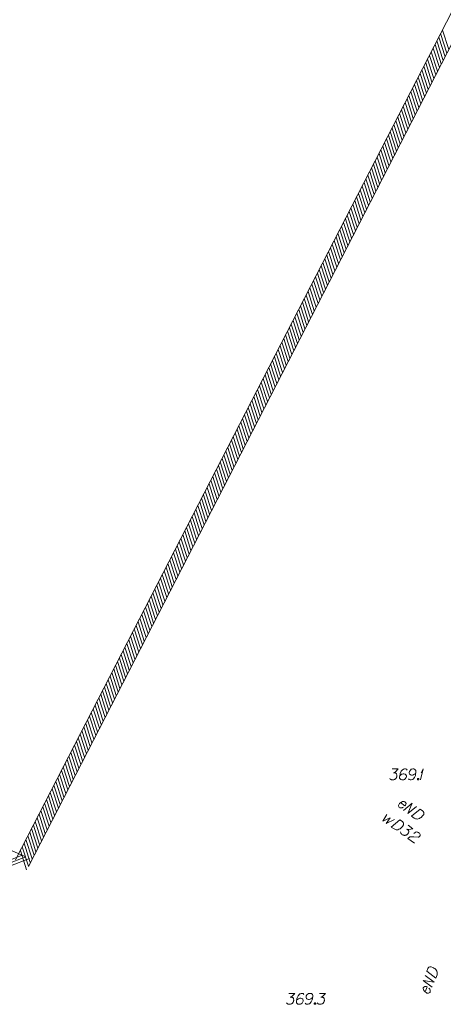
# Model space of a CAD drawing. Header units: metres. Extents: x 5555129 to 5556676, y 5635595 to 5636517.
# Tile 204 of 256: x 5556379 to 5556408, y 5636011 to 5636079. Entities that reach past the tile are written whole.
import ezdxf

# ---------------------------------------------------------------- set-up
doc = ezdxf.new("R2010")
doc.units = ezdxf.units.M
doc.header["$MEASUREMENT"] = 0
for name, color, linetype, lineweight in [('#digitalizacja', 7, 'Continuous', 18), ('#skartowane', 7, 'Continuous', 18), ('#zakres', 7, 'Continuous', 18)]:
    doc.layers.add(name, color=color, linetype=linetype, lineweight=lineweight)

# ---------------------------------------------------------------- blocks, each defined once
blk = doc.blocks.new('*U1891')
at = {"layer": '#skartowane', "color": 7, "linetype": 'ByBlock', "lineweight": 18}
for q in [(5555292.002, 5636268.501), (5555292.055, 5636268.997)]:
    blk.add_line((5555292.203, 5636269.251), q, dxfattribs=at)

msp = doc.modelspace()

# ---------------------------------------------------------------- linework, layer by layer
at = {"layer": '#digitalizacja', "color": 1, "linetype": 'Continuous', "lineweight": 18, "flags": 128}
for points in [[(5556405.21283, 5636025.25172), (5556405.51918, 5636025.03041), (5556405.55851, 5636025.07485), (5556405.58003, 5636025.12481), (5556405.59203, 5636025.18176), (5556405.56568, 5636025.2663), (5556405.5213, 5636025.3057), (5556405.47609, 5636025.32379), (5556405.40273, 5636025.33308), (5556405.34495, 5636025.32377), (5556405.27822, 5636025.2919), (5556405.23141, 5636025.26743), (5556405.15345, 5636025.19985), (5556405.11544, 5636025.14723), (5556405.08911, 5636025.10063), (5556405.07577, 5636025.05199), (5556405.09521, 5636024.95788), (5556405.13002, 5636024.92539), (5556405.1718, 5636024.90255), (5556405.17662, 5636024.89906), (5556405.25956, 5636024.88286), (5556405.31728, 5636024.8921), (5556405.34892, 5636024.90572), (5556405.35718, 5636024.90699), (5556405.41222, 5636024.93284)], [(5556405.42198, 5636024.71448), (5556406.02391, 5636025.20488), (5556405.71876, 5636024.50009), (5556406.32069, 5636024.99049)], [(5556406.56961, 5636024.81068), (5556406.73236, 5636024.69311), (5556406.76242, 5636024.66405), (5556406.77331, 5636024.64896), (5556406.79037, 5636024.62207), (5556406.79777, 5636024.60214), (5556406.80526, 5636024.58217), (5556406.81184, 5636024.54094), (5556406.8124, 5636024.51139), (5556406.80172, 5636024.44626), (5556406.72565, 5636024.34095), (5556406.68632, 5636024.29651), (5556406.66423, 5636024.2761), (5556406.64217, 5636024.25556), (5556406.62008, 5636024.23515), (5556406.59319, 5636024.21809), (5556406.56287, 5636024.19629), (5556406.51263, 5636024.16707), (5556406.48922, 5636024.15484), (5556406.41286, 5636024.12981), (5556406.35864, 5636024.12527), (5556406.30309, 5636024.12904), (5556406.24614, 5636024.14104), (5556406.20093, 5636024.15913), (5556406.1544, 5636024.1854), (5556405.96767, 5636024.32028), (5556406.56961, 5636024.81068)], [(5556407.00941, 5636013.68332), (5556407.08489, 5636013.86936), (5556407.10596, 5636013.90547), (5556407.11804, 5636013.91964), (5556407.1401, 5636013.9426), (5556407.15768, 5636013.95453), (5556407.17531, 5636013.96655), (5556407.21379, 5636013.98275), (5556407.24236, 5636013.99033), (5556407.30816, 5636013.99544), (5556407.42854, 5636013.9466), (5556407.48106, 5636013.91897), (5556407.50614, 5636013.90237), (5556407.53134, 5636013.88583), (5556407.55642, 5636013.86923), (5556407.57938, 5636013.84717), (5556407.60777, 5636013.8229), (5556407.64809, 5636013.78105), (5556407.66554, 5636013.76123), (5556407.70801, 5636013.69301), (5556407.72532, 5636013.64143), (5556407.73488, 5636013.58657), (5556407.73677, 5636013.5284), (5556407.72995, 5636013.48018), (5556407.7155, 5636013.42874), (5556407.6289, 5636013.2153), (5556407.00941, 5636013.68332)], [(5556407.3758, 5636012.5915), (5556406.75631, 5636013.05952), (5556407.51345, 5636012.93076), (5556406.89396, 5636013.39878)], [(5556406.90373, 5636012.26057), (5556407.04582, 5636012.61077), (5556406.9933, 5636012.6384), (5556406.93966, 5636012.64742), (5556406.88149, 5636012.64553), (5556406.80564, 5636012.59984), (5556406.77792, 5636012.54735), (5556406.77111, 5636012.49914), (5556406.77953, 5636012.42567), (5556406.80232, 5636012.37177), (5556406.84915, 5636012.31453), (5556406.88404, 5636012.27488), (5556406.96823, 5636012.21523), (5556407.02838, 5636012.19083), (5556407.0799, 5636012.17635), (5556407.13032, 5636012.17496), (5556407.21711, 5636012.21622), (5556407.24039, 5636012.25775), (5556407.25264, 5636012.30377), (5556407.25487, 5636012.30928), (5556407.25089, 5636012.39369), (5556407.22818, 5636012.44756), (5556407.20742, 5636012.47505), (5556407.20423, 5636012.48277), (5556407.16603, 5636012.53009)]]:
    msp.add_lwpolyline(points, dxfattribs=at)
at = {"layer": '#digitalizacja', "color": 5, "linetype": 'Continuous', "lineweight": 18, "flags": 128}
for points in [[(5556404.2712, 5636024.44421), (5556404.00429, 5636023.97538), (5556404.51627, 5636024.21721), (5556404.24228, 5636023.81072), (5556404.81211, 5636024.08435)], [(5556405.17404, 5636024.07809), (5556405.33916, 5636023.96386), (5556405.3698, 5636023.93542), (5556405.381, 5636023.92055), (5556405.3986, 5636023.89401), (5556405.40641, 5636023.87424), (5556405.4143, 5636023.85442), (5556405.42171, 5636023.81333), (5556405.42288, 5636023.7838), (5556405.41353, 5636023.71847), (5556405.33961, 5636023.61163), (5556405.3012, 5636023.5664), (5556405.27953, 5636023.54555), (5556405.25789, 5636023.52456), (5556405.23622, 5636023.5037), (5556405.20968, 5636023.4861), (5556405.17981, 5636023.46369), (5556405.13018, 5636023.43346), (5556405.10702, 5636023.42075), (5556405.03119, 5636023.39417), (5556404.97708, 5636023.38853), (5556404.92145, 5636023.39116), (5556404.86427, 5636023.402), (5556404.8187, 5636023.41917), (5556404.77165, 5636023.44448), (5556404.58222, 5636023.57554), (5556405.17404, 5636024.07809)], [(5556405.72765, 5636023.69508), (5556406.06759, 5636023.45989), (5556405.79306, 5636023.40568), (5556405.64924, 5636023.42614), (5556405.73666, 5636023.36566), (5556405.75275, 5636023.3474), (5556405.75907, 5636023.33579), (5556405.76545, 5636023.32425), (5556405.77178, 5636023.31264), (5556405.78115, 5636023.28467), (5556405.78076, 5636023.26334), (5556405.78042, 5636023.24209), (5556405.77521, 5636023.2241), (5556405.76143, 5636023.18343), (5556405.74609, 5636023.15095), (5556405.73598, 5636023.13635), (5556405.72254, 5636023.11692), (5556405.69756, 5636023.09112), (5556405.67923, 5636023.07508), (5556405.66097, 5636023.05899), (5556405.64603, 5636023.04784), (5556405.63449, 5636023.04147), (5556405.62288, 5636023.03514), (5556405.61134, 5636023.02876), (5556405.59152, 5636023.02087), (5556405.56347, 5636023.01155), (5556405.53889, 5636023.00708), (5556405.52246, 5636023.00408), (5556405.50113, 5636023.00448), (5556405.47988, 5636023.00482), (5556405.45374, 5636023.00854), (5556405.44064, 5636023.01037), (5556405.39989, 5636023.0242), (5556405.36742, 5636023.03954), (5556405.34461, 5636023.04809), (5556405.31065, 5636023.07158), (5556405.27519, 5636023.10335), (5556405.26391, 5636023.11827), (5556405.25277, 5636023.13322), (5556405.2415, 5636023.14814), (5556405.23369, 5636023.16791), (5556405.2258, 5636023.18773), (5556405.21499, 5636023.22393), (5556405.21383, 5636023.25346)], [(5556406.12745, 5636023.13125), (5556406.2155, 5636023.20671), (5556406.29467, 5636023.23811), (5556406.35524, 5636023.23216), (5556406.40896, 5636023.21648), (5556406.44637, 5636023.19783), (5556406.47062, 5636023.18106), (5556406.51098, 5636023.1459), (5556406.53339, 5636023.11603), (5556406.54459, 5636023.10116), (5556406.56362, 5636023.06639), (5556406.56479, 5636023.03686), (5556406.56106, 5636023.01072), (5556406.55583, 5636022.99286), (5556406.54728, 5636022.97004), (5556406.53046, 5636022.94573), (5556406.50879, 5636022.92487), (5556406.49387, 5636022.9136), (5556406.47072, 5636022.90089), (5556406.44267, 5636022.89157), (5556406.41809, 5636022.88709), (5556406.13492, 5636022.90343), (5556405.84816, 5636022.89364), (5556405.72339, 5636022.78603), (5556406.16535, 5636022.48026)]]:
    msp.add_lwpolyline(points, dxfattribs=at)
at = {"layer": '#skartowane', "color": 7, "linetype": 'Continuous', "lineweight": 18, "flags": 128}
for points in [[(5556404.64255, 5636027.55855), (5556405.05591, 5636027.55855), (5556404.861, 5636027.35778), (5556404.73108, 5636027.29278), (5556404.83738, 5636027.29278), (5556404.861, 5636027.28692), (5556404.87281, 5636027.28097), (5556404.88462, 5636027.27511), (5556404.89643, 5636027.26916), (5556404.92005, 5636027.25149), (5556404.93186, 5636027.23373), (5556404.94367, 5636027.21606), (5556404.94962, 5636027.19829), (5556404.96143, 5636027.157), (5556404.96729, 5636027.12157), (5556404.96729, 5636027.10381), (5556404.96729, 5636027.08019), (5556404.96143, 5636027.04476), (5556404.95548, 5636027.02114), (5556404.94962, 5636026.99752), (5556404.94367, 5636026.97985), (5556404.93781, 5636026.96804), (5556404.93186, 5636026.95623), (5556404.926, 5636026.94442), (5556404.91419, 5636026.92666), (5556404.89643, 5636026.90304), (5556404.87876, 5636026.88537), (5556404.86695, 5636026.87356), (5556404.84919, 5636026.86175), (5556404.83152, 5636026.84994), (5556404.8079, 5636026.83813), (5556404.79609, 5636026.83218), (5556404.7547, 5636026.82037), (5556404.71927, 5636026.81451), (5556404.69565, 5636026.80855), (5556404.65436, 5636026.80855), (5556404.60712, 5636026.81451), (5556404.58936, 5636026.82037), (5556404.57169, 5636026.82632), (5556404.55393, 5636026.83218), (5556404.53626, 5636026.84399), (5556404.5185, 5636026.8558), (5556404.48902, 5636026.87942), (5556404.47126, 5636026.90304)], [(5556405.6641, 5636027.47588), (5556405.61686, 5636027.54079), (5556405.56376, 5636027.55855), (5556405.48108, 5636027.55855), (5556405.42203, 5636027.53493), (5556405.3866, 5636027.52312), (5556405.35703, 5636027.50536), (5556405.26255, 5636027.39907), (5556405.19764, 5636027.25735), (5556405.17988, 5636027.18063), (5556405.15626, 5636027.00933), (5556405.15626, 5636026.9208), (5556405.17988, 5636026.88537), (5556405.22712, 5636026.83813), (5556405.24488, 5636026.82632), (5556405.30393, 5636026.80855), (5556405.38065, 5636026.80855), (5556405.4397, 5636026.82037), (5556405.48108, 5636026.83218), (5556405.54014, 5636026.87942), (5556405.59919, 5636026.9739), (5556405.61686, 5636027.03295), (5556405.61686, 5636027.08019), (5556405.58738, 5636027.157), (5556405.56376, 5636027.18648), (5556405.52237, 5636027.21011), (5556405.45151, 5636027.22787), (5556405.39841, 5636027.22787), (5556405.33341, 5636027.21011), (5556405.29212, 5636027.19244), (5556405.22126, 5636027.14519), (5556405.18583, 5636027.11562), (5556405.16807, 5636027.09795)], [(5556405.76444, 5636026.89123), (5556405.81168, 5636026.82632), (5556405.86487, 5636026.80855), (5556405.94755, 5636026.80855), (5556406.0066, 5636026.83218), (5556406.04203, 5636026.84399), (5556406.07151, 5636026.86175), (5556406.16599, 5636026.96804), (5556406.23099, 5636027.10976), (5556406.24866, 5636027.18648), (5556406.27228, 5636027.35778), (5556406.27228, 5636027.44631), (5556406.24866, 5636027.48174), (5556406.20142, 5636027.52898), (5556406.18375, 5636027.54079), (5556406.1247, 5636027.55855), (5556406.04789, 5636027.55855), (5556405.98884, 5636027.54674), (5556405.94755, 5636027.53493), (5556405.88849, 5636027.48769), (5556405.82944, 5636027.39321), (5556405.81168, 5636027.33416), (5556405.81168, 5636027.28692), (5556405.84125, 5636027.21011), (5556405.86487, 5636027.18063), (5556405.90616, 5636027.157), (5556405.97703, 5636027.13924), (5556406.03022, 5636027.13924), (5556406.09513, 5636027.157), (5556406.13651, 5636027.17467), (5556406.20737, 5636027.22192), (5556406.2428, 5636027.25149), (5556406.26047, 5636027.26916)], [(5556406.40806, 5636026.90899), (5556406.43763, 5636026.90899), (5556406.4553, 5636026.89718), (5556406.47306, 5636026.87356), (5556406.47306, 5636026.84399), (5556406.4553, 5636026.82037), (5556406.43763, 5636026.80855), (5556406.40806, 5636026.80855), (5556406.39039, 5636026.82037), (5556406.37262, 5636026.84399), (5556406.37262, 5636026.87356), (5556406.39039, 5636026.89718), (5556406.40806, 5636026.90899)], [(5556397.56917, 5636012.16545), (5556397.98253, 5636012.16545), (5556397.78762, 5636011.96467), (5556397.6577, 5636011.89967), (5556397.764, 5636011.89967), (5556397.78762, 5636011.89381), (5556397.79943, 5636011.88786), (5556397.81124, 5636011.882), (5556397.82305, 5636011.87605), (5556397.84667, 5636011.85838), (5556397.85848, 5636011.84062), (5556397.87029, 5636011.82295), (5556397.87624, 5636011.80519), (5556397.88805, 5636011.7639), (5556397.89391, 5636011.72847), (5556397.89391, 5636011.71071), (5556397.89391, 5636011.68709), (5556397.88805, 5636011.65165), (5556397.8821, 5636011.62803), (5556397.87624, 5636011.60441), (5556397.87029, 5636011.58674), (5556397.86443, 5636011.57493), (5556397.85848, 5636011.56312), (5556397.85262, 5636011.55131), (5556397.84081, 5636011.53355), (5556397.82305, 5636011.50993), (5556397.80538, 5636011.49226), (5556397.79357, 5636011.48045), (5556397.77581, 5636011.46864), (5556397.75814, 5636011.45683), (5556397.73452, 5636011.44502), (5556397.72271, 5636011.43907), (5556397.68133, 5636011.42726), (5556397.64589, 5636011.4214), (5556397.62227, 5636011.41545), (5556397.58098, 5636011.41545), (5556397.53374, 5636011.4214), (5556397.51598, 5636011.42726), (5556397.49831, 5636011.43321), (5556397.48055, 5636011.43907), (5556397.46288, 5636011.45088), (5556397.44512, 5636011.46269), (5556397.41564, 5636011.48631), (5556397.39788, 5636011.50993)], [(5556398.59072, 5636012.08278), (5556398.54348, 5636012.14769), (5556398.49038, 5636012.16545), (5556398.4077, 5636012.16545), (5556398.34865, 5636012.14183), (5556398.31322, 5636012.13002), (5556398.28365, 5636012.11226), (5556398.18917, 5636012.00596), (5556398.12426, 5636011.86424), (5556398.1065, 5636011.78752), (5556398.08288, 5636011.61622), (5556398.08288, 5636011.52769), (5556398.1065, 5636011.49226), (5556398.15374, 5636011.44502), (5556398.1715, 5636011.43321), (5556398.23055, 5636011.41545), (5556398.30727, 5636011.41545), (5556398.36632, 5636011.42726), (5556398.4077, 5636011.43907), (5556398.46676, 5636011.48631), (5556398.52581, 5636011.58079), (5556398.54348, 5636011.63984), (5556398.54348, 5636011.68709), (5556398.514, 5636011.7639), (5556398.49038, 5636011.79338), (5556398.449, 5636011.817), (5556398.37813, 5636011.83476), (5556398.32503, 5636011.83476), (5556398.26003, 5636011.817), (5556398.21874, 5636011.79933), (5556398.14788, 5636011.75209), (5556398.11245, 5636011.72252), (5556398.09469, 5636011.70485)], [(5556398.69106, 5636011.49812), (5556398.7383, 5636011.43321), (5556398.79149, 5636011.41545), (5556398.87417, 5636011.41545), (5556398.93322, 5636011.43907), (5556398.96865, 5636011.45088), (5556398.99813, 5636011.46864), (5556399.09261, 5636011.57493), (5556399.15761, 5636011.71666), (5556399.17528, 5636011.79338), (5556399.1989, 5636011.96467), (5556399.1989, 5636012.0532), (5556399.17528, 5636012.08864), (5556399.12804, 5636012.13588), (5556399.11037, 5636012.14769), (5556399.05132, 5636012.16545), (5556398.97451, 5636012.16545), (5556398.91546, 5636012.15364), (5556398.87417, 5636012.14183), (5556398.81511, 5636012.09459), (5556398.75606, 5636012.0001), (5556398.7383, 5636011.94105), (5556398.7383, 5636011.89381), (5556398.76787, 5636011.817), (5556398.79149, 5636011.78752), (5556398.83278, 5636011.7639), (5556398.90365, 5636011.74614), (5556398.95684, 5636011.74614), (5556399.02175, 5636011.7639), (5556399.06313, 5636011.78157), (5556399.13399, 5636011.82881), (5556399.16942, 5636011.85838), (5556399.18709, 5636011.87605)], [(5556399.67132, 5636012.16545), (5556400.08468, 5636012.16545), (5556399.88976, 5636011.96467), (5556399.75985, 5636011.89967), (5556399.86614, 5636011.89967), (5556399.88976, 5636011.89381), (5556399.90157, 5636011.88786), (5556399.91338, 5636011.882), (5556399.92519, 5636011.87605), (5556399.94881, 5636011.85838), (5556399.96062, 5636011.84062), (5556399.97243, 5636011.82295), (5556399.97838, 5636011.80519), (5556399.99019, 5636011.7639), (5556399.99605, 5636011.72847), (5556399.99605, 5636011.71071), (5556399.99605, 5636011.68709), (5556399.99019, 5636011.65165), (5556399.98424, 5636011.62803), (5556399.97838, 5636011.60441), (5556399.97243, 5636011.58674), (5556399.96657, 5636011.57493), (5556399.96062, 5636011.56312), (5556399.95476, 5636011.55131), (5556399.94295, 5636011.53355), (5556399.92519, 5636011.50993), (5556399.90752, 5636011.49226), (5556399.89571, 5636011.48045), (5556399.87795, 5636011.46864), (5556399.86028, 5636011.45683), (5556399.83666, 5636011.44502), (5556399.82485, 5636011.43907), (5556399.78347, 5636011.42726), (5556399.74804, 5636011.4214), (5556399.72442, 5636011.41545), (5556399.68313, 5636011.41545), (5556399.63588, 5636011.4214), (5556399.61812, 5636011.42726), (5556399.60045, 5636011.43321), (5556399.58269, 5636011.43907), (5556399.56502, 5636011.45088), (5556399.54726, 5636011.46269), (5556399.51778, 5636011.48631), (5556399.50002, 5636011.50993)], [(5556399.33468, 5636011.51588), (5556399.36425, 5636011.51588), (5556399.38192, 5636011.50407), (5556399.39968, 5636011.48045), (5556399.39968, 5636011.45088), (5556399.38192, 5636011.42726), (5556399.36425, 5636011.41545), (5556399.33468, 5636011.41545), (5556399.31701, 5636011.42726), (5556399.29925, 5636011.45088), (5556399.29925, 5636011.48045), (5556399.31701, 5636011.50407), (5556399.33468, 5636011.51588)]]:
    msp.add_lwpolyline(points, dxfattribs=at)
at = {"layer": '#zakres', "color": 134, "linetype": 'Continuous', "lineweight": 18}
for p, q in [((5556437.02687, 5636134.53605), (5556407.92687, 5636077.93605)), ((5556407.92687, 5636077.93605), (5556378.82687, 5636021.33605)), ((5556408.26535, 5636076.41837), (5556407.83759, 5636077.75142)), ((5556408.39338, 5636076.66738), (5556407.96562, 5636078.00043)), ((5556408.52141, 5636076.9164), (5556408.09365, 5636078.24945)), ((5556408.81621, 5636077.47881), (5556379.71621, 5636020.87881)), ((5556408.0093, 5636075.92034), (5556407.58154, 5636077.25339)), ((5556408.13732, 5636076.16935), (5556407.70957, 5636077.5024)), ((5556407.62521, 5636075.17329), (5556407.19746, 5636076.50634)), ((5556407.75324, 5636075.4223), (5556407.32548, 5636076.75535)), ((5556407.88127, 5636075.67132), (5556407.45351, 5636077.00437)), ((5556407.24113, 5636074.42624), (5556406.81337, 5636075.75929)), ((5556407.36916, 5636074.67526), (5556406.9414, 5636076.00831)), ((5556407.49719, 5636074.92427), (5556407.06943, 5636076.25732)), ((5556406.98508, 5636073.92821), (5556406.55732, 5636075.26126)), ((5556407.1131, 5636074.17722), (5556406.68534, 5636075.51028)), ((5556406.60099, 5636073.18116), (5556406.17323, 5636074.51421)), ((5556406.72902, 5636073.43018), (5556406.30126, 5636074.76323)), ((5556406.85705, 5636073.67919), (5556406.42929, 5636075.01224)), ((5556406.21691, 5636072.43411), (5556405.78915, 5636073.76716)), ((5556406.34494, 5636072.68313), (5556405.91718, 5636074.01618)), ((5556406.47297, 5636072.93215), (5556406.04521, 5636074.2652)), ((5556405.96085, 5636071.93608), (5556405.5331, 5636073.26913)), ((5556406.08888, 5636072.1851), (5556405.66112, 5636073.51815)), ((5556405.57677, 5636071.18903), (5556405.14901, 5636072.52208)), ((5556405.7048, 5636071.43805), (5556405.27704, 5636072.7711)), ((5556405.83283, 5636071.68707), (5556405.40507, 5636073.02012)), ((5556405.19269, 5636070.44199), (5556404.76493, 5636071.77504)), ((5556405.32072, 5636070.691), (5556404.89296, 5636072.02405)), ((5556405.44874, 5636070.94002), (5556405.02099, 5636072.27307)), ((5556404.80861, 5636069.69494), (5556404.38085, 5636071.02799)), ((5556404.93663, 5636069.94395), (5556404.50888, 5636071.277)), ((5556405.06466, 5636070.19297), (5556404.6369, 5636071.52602)), ((5556404.55255, 5636069.19691), (5556404.12479, 5636070.52996)), ((5556404.68058, 5636069.44592), (5556404.25282, 5636070.77897)), ((5556404.16847, 5636068.44986), (5556403.74071, 5636069.78291)), ((5556404.2965, 5636068.69887), (5556403.86874, 5636070.03192)), ((5556404.42452, 5636068.94789), (5556403.99676, 5636070.28094)), ((5556403.78439, 5636067.70281), (5556403.35663, 5636069.03586)), ((5556403.91241, 5636067.95183), (5556403.48465, 5636069.28488)), ((5556404.04044, 5636068.20084), (5556403.61268, 5636069.53389)), ((5556403.52833, 5636067.20478), (5556403.10057, 5636068.53783)), ((5556403.65636, 5636067.4538), (5556403.2286, 5636068.78685)), ((5556403.14425, 5636066.45773), (5556402.71649, 5636067.79078)), ((5556403.27227, 5636066.70675), (5556402.84452, 5636068.0398)), ((5556403.4003, 5636066.95576), (5556402.97254, 5636068.28881)), ((5556402.76016, 5636065.71068), (5556402.33241, 5636067.04373)), ((5556402.88819, 5636065.9597), (5556402.46043, 5636067.29275)), ((5556403.01622, 5636066.20872), (5556402.58846, 5636067.54177)), ((5556402.37608, 5636064.96364), (5556401.94832, 5636066.29669)), ((5556402.50411, 5636065.21265), (5556402.07635, 5636066.5457)), ((5556402.63214, 5636065.46167), (5556402.20438, 5636066.79472)), ((5556402.12003, 5636064.4656), (5556401.69227, 5636065.79865)), ((5556402.24805, 5636064.71462), (5556401.8203, 5636066.04767)), ((5556401.73594, 5636063.71856), (5556401.30818, 5636065.05161)), ((5556401.86397, 5636063.96757), (5556401.43621, 5636065.30062)), ((5556401.992, 5636064.21659), (5556401.56424, 5636065.54964)), ((5556401.35186, 5636062.97151), (5556400.9241, 5636064.30456)), ((5556401.47989, 5636063.22052), (5556401.05213, 5636064.55357)), ((5556401.60792, 5636063.46954), (5556401.18016, 5636064.80259)), ((5556401.09581, 5636062.47348), (5556400.66805, 5636063.80653)), ((5556401.22383, 5636062.72249), (5556400.79607, 5636064.05554)), ((5556400.71172, 5636061.72643), (5556400.28396, 5636063.05948)), ((5556400.83975, 5636061.97544), (5556400.41199, 5636063.3085)), ((5556400.96778, 5636062.22446), (5556400.54002, 5636063.55751)), ((5556400.32764, 5636060.97938), (5556399.89988, 5636062.31243)), ((5556400.45567, 5636061.2284), (5556400.02791, 5636062.56145)), ((5556400.58369, 5636061.47741), (5556400.15594, 5636062.81046)), ((5556399.94356, 5636060.23233), (5556399.5158, 5636061.56538)), ((5556400.07158, 5636060.48135), (5556399.64383, 5636061.8144)), ((5556400.19961, 5636060.73037), (5556399.77185, 5636062.06342)), ((5556399.6875, 5636059.7343), (5556399.25974, 5636061.06735)), ((5556399.81553, 5636059.98332), (5556399.38777, 5636061.31637)), ((5556399.30342, 5636058.98725), (5556398.87566, 5636060.3203)), ((5556399.43145, 5636059.23627), (5556399.00369, 5636060.56932)), ((5556399.55947, 5636059.48529), (5556399.13172, 5636060.81834)), ((5556398.91934, 5636058.24021), (5556398.49158, 5636059.57326)), ((5556399.04736, 5636058.48922), (5556398.6196, 5636059.82227)), ((5556399.17539, 5636058.73824), (5556398.74763, 5636060.07129)), ((5556398.66328, 5636057.74217), (5556398.23552, 5636059.07522)), ((5556398.79131, 5636057.99119), (5556398.36355, 5636059.32424)), ((5556398.2792, 5636056.99513), (5556397.85144, 5636058.32818)), ((5556398.40722, 5636057.24414), (5556397.97947, 5636058.57719)), ((5556398.53525, 5636057.49316), (5556398.10749, 5636058.82621)), ((5556397.89511, 5636056.24808), (5556397.46736, 5636057.58113)), ((5556398.02314, 5636056.49709), (5556397.59538, 5636057.83014)), ((5556398.15117, 5636056.74611), (5556397.72341, 5636058.07916)), ((5556397.51103, 5636055.50103), (5556397.08327, 5636056.83408)), ((5556397.63906, 5636055.75005), (5556397.2113, 5636057.0831)), ((5556397.76709, 5636055.99906), (5556397.33933, 5636057.33211)), ((5556397.25498, 5636055.003), (5556396.82722, 5636056.33605)), ((5556397.383, 5636055.25201), (5556396.95525, 5636056.58507)), ((5556396.87089, 5636054.25595), (5556396.44314, 5636055.589)), ((5556396.99892, 5636054.50497), (5556396.57116, 5636055.83802)), ((5556397.12695, 5636054.75398), (5556396.69919, 5636056.08703)), ((5556396.48681, 5636053.5089), (5556396.05905, 5636054.84195)), ((5556396.61484, 5636053.75792), (5556396.18708, 5636055.09097)), ((5556396.74287, 5636054.00694), (5556396.31511, 5636055.33999)), ((5556396.23076, 5636053.01087), (5556395.803, 5636054.34392)), ((5556396.35878, 5636053.25989), (5556395.93102, 5636054.59294)), ((5556395.84667, 5636052.26382), (5556395.41891, 5636053.59687)), ((5556395.9747, 5636052.51284), (5556395.54694, 5636053.84589)), ((5556396.10273, 5636052.76186), (5556395.67497, 5636054.09491)), ((5556395.46259, 5636051.51678), (5556395.03483, 5636052.84983)), ((5556395.59062, 5636051.76579), (5556395.16286, 5636053.09884)), ((5556395.71864, 5636052.01481), (5556395.29089, 5636053.34786)), ((5556395.07851, 5636050.76973), (5556394.65075, 5636052.10278)), ((5556395.20653, 5636051.01874), (5556394.77878, 5636052.35179)), ((5556395.33456, 5636051.26776), (5556394.9068, 5636052.60081)), ((5556394.82245, 5636050.2717), (5556394.39469, 5636051.60475)), ((5556394.95048, 5636050.52071), (5556394.52272, 5636051.85376)), ((5556394.43837, 5636049.52465), (5556394.01061, 5636050.8577)), ((5556394.5664, 5636049.77366), (5556394.13864, 5636051.10671)), ((5556394.69442, 5636050.02268), (5556394.26667, 5636051.35573)), ((5556394.05429, 5636048.7776), (5556393.62653, 5636050.11065)), ((5556394.18231, 5636049.02662), (5556393.75456, 5636050.35967)), ((5556394.31034, 5636049.27563), (5556393.88258, 5636050.60868)), ((5556379.4709, 5636021.56597), (5556315.4502, 5636049.40066)), ((5556393.79823, 5636048.27957), (5556393.37047, 5636049.61262)), ((5556393.92626, 5636048.52859), (5556393.4985, 5636049.86164)), ((5556393.41415, 5636047.53252), (5556392.98639, 5636048.86557)), ((5556393.54218, 5636047.78154), (5556393.11442, 5636049.11459)), ((5556393.6702, 5636048.03055), (5556393.24244, 5636049.3636)), ((5556393.03006, 5636046.78547), (5556392.60231, 5636048.11852)), ((5556393.15809, 5636047.03449), (5556392.73033, 5636048.36754)), ((5556393.28612, 5636047.28351), (5556392.85836, 5636048.61656)), ((5556392.64598, 5636046.03843), (5556392.21822, 5636047.37148)), ((5556392.77401, 5636046.28744), (5556392.34625, 5636047.62049)), ((5556392.90204, 5636046.53646), (5556392.47428, 5636047.86951)), ((5556392.38993, 5636045.54039), (5556391.96217, 5636046.87344)), ((5556392.51795, 5636045.78941), (5556392.0902, 5636047.12246)), ((5556392.00584, 5636044.79335), (5556391.57809, 5636046.1264)), ((5556392.13387, 5636045.04236), (5556391.70611, 5636046.37541)), ((5556392.2619, 5636045.29138), (5556391.83414, 5636046.62443)), ((5556391.62176, 5636044.0463), (5556391.194, 5636045.37935)), ((5556391.74979, 5636044.29531), (5556391.32203, 5636045.62836)), ((5556391.87782, 5636044.54433), (5556391.45006, 5636045.87738)), ((5556391.36571, 5636043.54827), (5556390.93795, 5636044.88132)), ((5556391.49373, 5636043.79728), (5556391.06598, 5636045.13033)), ((5556390.98162, 5636042.80122), (5556390.55386, 5636044.13427)), ((5556391.10965, 5636043.05023), (5556390.68189, 5636044.38329)), ((5556391.23768, 5636043.29925), (5556390.80992, 5636044.6323)), ((5556390.59754, 5636042.05417), (5556390.16978, 5636043.38722)), ((5556390.72557, 5636042.30319), (5556390.29781, 5636043.63624)), ((5556390.8536, 5636042.5522), (5556390.42584, 5636043.88525)), ((5556390.21346, 5636041.30712), (5556389.7857, 5636042.64017)), ((5556390.34148, 5636041.55614), (5556389.91373, 5636042.88919)), ((5556390.46951, 5636041.80516), (5556390.04175, 5636043.13821)), ((5556389.9574, 5636040.80909), (5556389.52964, 5636042.14214)), ((5556390.08543, 5636041.05811), (5556389.65767, 5636042.39116)), ((5556389.57332, 5636040.06204), (5556389.14556, 5636041.39509)), ((5556389.70135, 5636040.31106), (5556389.27359, 5636041.64411)), ((5556389.82937, 5636040.56008), (5556389.40162, 5636041.89313)), ((5556389.18924, 5636039.315), (5556388.76148, 5636040.64805)), ((5556389.31726, 5636039.56401), (5556388.88951, 5636040.89706)), ((5556389.44529, 5636039.81303), (5556389.01753, 5636041.14608)), ((5556388.93318, 5636038.81696), (5556388.50542, 5636040.15001)), ((5556389.06121, 5636039.06598), (5556388.63345, 5636040.39903)), ((5556388.5491, 5636038.06992), (5556388.12134, 5636039.40297)), ((5556388.67713, 5636038.31893), (5556388.24937, 5636039.65198)), ((5556388.80515, 5636038.56795), (5556388.3774, 5636039.901)), ((5556388.16502, 5636037.32287), (5556387.73726, 5636038.65592)), ((5556388.29304, 5636037.57188), (5556387.86528, 5636038.90493)), ((5556388.42107, 5636037.8209), (5556387.99331, 5636039.15395)), ((5556387.78093, 5636036.57582), (5556387.35317, 5636037.90887)), ((5556387.90896, 5636036.82484), (5556387.4812, 5636038.15789)), ((5556388.03699, 5636037.07385), (5556387.60923, 5636038.4069)), ((5556387.52488, 5636036.07779), (5556387.09712, 5636037.41084)), ((5556387.6529, 5636036.32681), (5556387.22515, 5636037.65986)), ((5556387.14079, 5636035.33074), (5556386.71304, 5636036.66379)), ((5556387.26882, 5636035.57976), (5556386.84106, 5636036.91281)), ((5556387.39685, 5636035.82877), (5556386.96909, 5636037.16182)), ((5556386.75671, 5636034.58369), (5556386.32895, 5636035.91674)), ((5556386.88474, 5636034.83271), (5556386.45698, 5636036.16576)), ((5556387.01277, 5636035.08173), (5556386.58501, 5636036.41478)), ((5556386.50066, 5636034.08566), (5556386.0729, 5636035.41871)), ((5556386.62868, 5636034.33468), (5556386.20093, 5636035.66773)), ((5556386.11657, 5636033.33861), (5556385.68882, 5636034.67166)), ((5556386.2446, 5636033.58763), (5556385.81684, 5636034.92068)), ((5556386.37263, 5636033.83665), (5556385.94487, 5636035.1697)), ((5556385.73249, 5636032.59157), (5556385.30473, 5636033.92462)), ((5556385.86052, 5636032.84058), (5556385.43276, 5636034.17363)), ((5556385.98855, 5636033.0896), (5556385.56079, 5636034.42265)), ((5556385.34841, 5636031.84452), (5556384.92065, 5636033.17757)), ((5556385.47644, 5636032.09353), (5556385.04868, 5636033.42658)), ((5556385.60446, 5636032.34255), (5556385.1767, 5636033.6756)), ((5556385.09235, 5636031.34649), (5556384.66459, 5636032.67954)), ((5556385.22038, 5636031.5955), (5556384.79262, 5636032.92855)), ((5556384.70827, 5636030.59944), (5556384.28051, 5636031.93249)), ((5556384.8363, 5636030.84845), (5556384.40854, 5636032.18151)), ((5556384.96432, 5636031.09747), (5556384.53657, 5636032.43052)), ((5556384.32419, 5636029.85239), (5556383.89643, 5636031.18544)), ((5556384.45221, 5636030.10141), (5556384.02446, 5636031.43446)), ((5556384.58024, 5636030.35042), (5556384.15248, 5636031.68347)), ((5556384.06813, 5636029.35436), (5556383.64037, 5636030.68741)), ((5556384.19616, 5636029.60338), (5556383.7684, 5636030.93643)), ((5556383.68405, 5636028.60731), (5556383.25629, 5636029.94036)), ((5556383.81208, 5636028.85633), (5556383.38432, 5636030.18938)), ((5556383.9401, 5636029.10534), (5556383.51235, 5636030.43839)), ((5556383.29997, 5636027.86026), (5556382.87221, 5636029.19331)), ((5556383.42799, 5636028.10928), (5556383.00024, 5636029.44233)), ((5556383.55602, 5636028.3583), (5556383.12826, 5636029.69135)), ((5556382.91588, 5636027.11322), (5556382.48812, 5636028.44627)), ((5556383.04391, 5636027.36223), (5556382.61615, 5636028.69528)), ((5556383.17194, 5636027.61125), (5556382.74418, 5636028.9443)), ((5556382.65983, 5636026.61518), (5556382.23207, 5636027.94823)), ((5556382.78786, 5636026.8642), (5556382.3601, 5636028.19725)), ((5556382.27574, 5636025.86814), (5556381.84799, 5636027.20119)), ((5556382.40377, 5636026.11715), (5556381.97601, 5636027.4502)), ((5556382.5318, 5636026.36617), (5556382.10404, 5636027.69922)), ((5556381.89166, 5636025.12109), (5556381.4639, 5636026.45414)), ((5556382.01969, 5636025.3701), (5556381.59193, 5636026.70315)), ((5556382.14772, 5636025.61912), (5556381.71996, 5636026.95217)), ((5556381.63561, 5636024.62306), (5556381.20785, 5636025.95611)), ((5556381.76363, 5636024.87207), (5556381.33588, 5636026.20512)), ((5556381.25152, 5636023.87601), (5556380.82377, 5636025.20906)), ((5556381.37955, 5636024.12502), (5556380.95179, 5636025.45808)), ((5556381.50758, 5636024.37404), (5556381.07982, 5636025.70709)), ((5556380.86744, 5636023.12896), (5556380.43968, 5636024.46201)), ((5556380.99547, 5636023.37798), (5556380.56771, 5636024.71103)), ((5556381.1235, 5636023.62699), (5556380.69574, 5636024.96004)), ((5556380.48336, 5636022.38191), (5556380.0556, 5636023.71496)), ((5556380.61139, 5636022.63093), (5556380.18363, 5636023.96398)), ((5556380.73941, 5636022.87995), (5556380.31166, 5636024.213)), ((5556380.2273, 5636021.88388), (5556379.79954, 5636023.21693)), ((5556380.35533, 5636022.1329), (5556379.92757, 5636023.46595)), ((5556379.84322, 5636021.13683), (5556379.41546, 5636022.46988)), ((5556379.97125, 5636021.38585), (5556379.54349, 5636022.7189)), ((5556380.09928, 5636021.63487), (5556379.67152, 5636022.96792)), ((5556379.58716, 5636020.6388), (5556379.15941, 5636021.97185)), ((5556379.71519, 5636020.88782), (5556379.28743, 5636022.22087)), ((5556377.97831, 5636021.12997), (5556379.28088, 5636021.64311)), ((5556378.23509, 5636021.01833), (5556379.53766, 5636021.53147)), ((5556378.49187, 5636020.90668), (5556379.79444, 5636021.41982))]:
    msp.add_line(p, q, dxfattribs=at)

# ---------------------------------------------------------------- block references
at = {"layer": '#skartowane', "color": 7, "linetype": 'Continuous', "lineweight": 18}
msp.add_blockref('*U1891', (1114.57154, -241.69257), dxfattribs=at)

doc.saveas('drawing.dxf')
